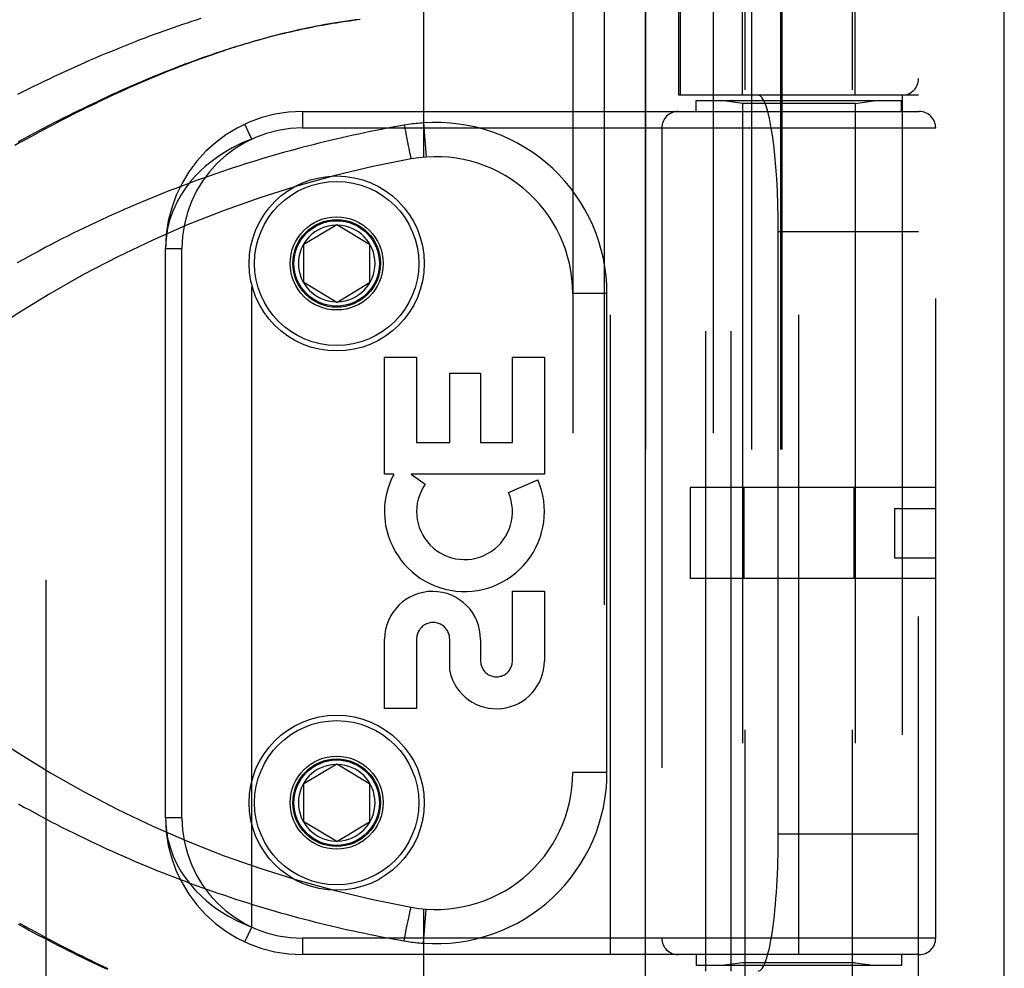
# Model space of a CAD drawing. Header units: inches. Extents: x 0 to 212, y 0 to 138.
# Tile 89 of 256: x 93.34 to 95.13, y 42.4 to 44.13. Entities that reach past the tile are written whole.
import ezdxf

# ---------------------------------------------------------------- set-up
doc = ezdxf.new("R2010")
doc.units = ezdxf.units.IN
doc.header["$LTSCALE"] = 11.6875
doc.header["$MEASUREMENT"] = 0
doc.linetypes.add('HIDDEN', pattern=[0.2, 0.1, -0.1])
doc.layers.get('0').update_dxf_attribs({"linetype": 'CONTINUOUS'})
doc.layers.add('DEFAULT_2', color=8, linetype='HIDDEN')
doc.layers.add('RIGHTHAND_DOOR_ASSEMBLY', color=7, linetype='CONTINUOUS')

msp = doc.modelspace()

# ---------------------------------------------------------------- linework, layer by layer
at = {"color": 3, "linetype": 'Continuous'}
msp.add_line((95.1337, 38.4248), (95.1337, 101.3468), dxfattribs=at)
at = {"layer": 'DEFAULT_2', "color": 8, "linetype": 'HIDDEN'}
msp.add_line((93.3837, 96.8728), (93.3837, 39.7688), dxfattribs=at)
at = {"layer": 'RIGHTHAND_DOOR_ASSEMBLY', "color": 8, "linetype": 'HIDDEN'}
for p, q in [((94.4029, 97.9958), (94.4029, 38.6458)), ((94.6604, 41.6678), (94.6604, 44.8502)), ((94.8564, 41.6678), (94.8564, 44.8502)), ((94.0734, 44.5471), (94.0734, 43.8823)), ((94.3457, 44.5471), (94.3457, 41.8446)), ((94.6022, 44.5471), (94.6022, 41.8446)), ((94.6554, 43.9958), (94.6554, 44.5418)), ((94.8614, 43.9958), (94.8614, 44.5418)), ((94.4786, 44.5171), (94.4786, 41.8746)), ((94.5397, 43.9958), (94.5397, 44.5171)), ((94.542, 44.5171), (94.542, 43.9958)), ((94.6722, 44.5171), (94.6722, 41.8746)), ((94.7252, 44.5171), (94.7252, 41.8746)), ((94.7272, 44.5171), (94.7272, 41.8746)), ((94.9772, 41.8746), (94.9772, 44.5171)), ((94.9772, 43.9958), (94.5397, 43.9958)), ((94.5888, 42.3958), (94.5888, 43.9958)), ((94.6347, 42.3958), (94.6347, 43.9958)), ((94.9472, 43.9958), (94.9472, 42.3958)), ((94.5709, 43.9858), (94.9459, 43.9858)), ((94.5709, 43.9658), (94.5709, 43.9858)), ((94.6554, 43.9805), (94.6179, 43.9858)), ((94.8614, 43.9805), (94.6554, 43.9805)), ((94.6554, 43.9805), (94.6554, 42.4111)), ((94.8614, 43.9805), (94.8989, 43.9858)), ((94.8614, 43.9805), (94.8614, 42.4111)), ((94.9459, 43.9658), (94.9459, 43.9858)), ((93.8522, 43.9658), (94.9784, 43.9658)), ((93.8522, 43.9658), (93.8522, 43.9358)), ((94.4147, 42.4258), (94.4147, 43.9658)), ((94.7584, 42.4258), (94.7584, 43.9658)), ((94.0381, 43.9407), (94.0402, 43.9295)), ((94.0734, 43.945), (94.0779, 43.8827)), ((93.8522, 43.9358), (95.0084, 43.9358)), ((94.0402, 43.9295), (94.0422, 43.9187)), ((94.0422, 43.9187), (94.044, 43.9096)), ((94.5084, 43.9358), (94.5084, 42.4558)), ((95.0084, 42.4558), (95.0084, 43.9358)), ((93.7597, 42.4762), (93.7597, 43.9154)), ((94.044, 43.9096), (94.0453, 43.9031)), ((94.0453, 43.9031), (94.0463, 43.898)), ((94.0463, 43.898), (94.0471, 43.8941)), ((94.0471, 43.8941), (94.0477, 43.8913)), ((94.0477, 43.8913), (94.0483, 43.8887)), ((94.0483, 43.8887), (94.0487, 43.887)), ((94.0487, 43.887), (94.049, 43.8855)), ((94.049, 43.8855), (94.0493, 43.8845)), ((94.0493, 43.8845), (94.0495, 43.8836)), ((94.0495, 43.8836), (94.0497, 43.8828)), ((94.0497, 43.8828), (94.0498, 43.8821)), ((93.8547, 43.7233), (93.9147, 43.7594)), ((93.9147, 43.7594), (93.9747, 43.7233)), ((94.9772, 43.7458), (94.721, 43.7458)), ((94.721, 42.6458), (94.721, 43.7458)), ((93.8547, 43.6533), (93.8547, 43.7233)), ((93.9747, 43.7233), (93.9747, 43.6533)), ((93.6022, 43.7158), (93.6322, 43.7158)), ((93.6022, 42.6758), (93.6022, 43.7158)), ((93.6322, 42.6758), (93.6322, 43.7158)), ((93.9147, 43.6172), (93.8547, 43.6533)), ((93.9147, 43.6172), (93.9747, 43.6533)), ((94.4082, 43.6333), (94.3457, 43.6333)), ((94.4082, 42.7583), (94.4082, 43.6333)), ((94.0022, 43.5168), (94.0606, 43.5168)), ((94.0022, 43.3031), (94.0022, 43.5168)), ((94.0606, 43.5168), (94.0606, 43.3615)), ((94.2356, 43.5168), (94.294, 43.5168)), ((94.2356, 43.3615), (94.2356, 43.5168)), ((94.294, 43.5168), (94.294, 43.3031)), ((94.121, 43.4878), (94.1772, 43.4878)), ((94.121, 43.3615), (94.121, 43.4878)), ((94.1772, 43.4878), (94.1772, 43.3615)), ((94.0606, 43.3615), (94.121, 43.3615)), ((94.1772, 43.3615), (94.2356, 43.3615)), ((94.0191, 43.3031), (94.0022, 43.3031)), ((94.294, 43.3031), (94.051, 43.3031)), ((94.051, 43.3031), (94.0765, 43.2853)), ((94.2284, 43.2697), (94.282, 43.2929)), ((95.0084, 43.2788), (94.5604, 43.2788)), ((94.5604, 43.2788), (94.5604, 43.1128)), ((94.6578, 43.2788), (94.6578, 43.1128)), ((94.859, 43.2788), (94.859, 43.1128)), ((94.9334, 43.2408), (95.0084, 43.2408)), ((94.9334, 43.2408), (94.9334, 43.1508)), ((94.9334, 43.1508), (95.0084, 43.1508)), ((95.0084, 43.1128), (94.5604, 43.1128)), ((94.2356, 43.0895), (94.294, 43.0895)), ((94.2356, 42.9623), (94.2356, 43.0895)), ((94.294, 43.0895), (94.294, 42.9623)), ((94.0022, 42.8751), (94.0022, 43.0022)), ((94.0606, 43.0022), (94.0606, 42.8751)), ((94.121, 42.9434), (94.121, 43.0022)), ((94.1774, 43.0015), (94.1773, 42.9624)), ((94.0606, 42.8751), (94.0022, 42.8751)), ((93.8547, 42.7383), (93.9147, 42.7744)), ((93.9147, 42.7744), (93.9747, 42.7383)), ((94.4082, 42.7583), (94.3457, 42.7583)), ((93.8547, 42.6683), (93.8547, 42.7383)), ((93.9747, 42.7383), (93.9747, 42.6683)), ((93.6322, 42.6758), (93.6022, 42.6758)), ((93.9147, 42.6322), (93.8547, 42.6683)), ((93.9147, 42.6322), (93.9747, 42.6683)), ((94.9772, 42.6458), (94.721, 42.6458)), ((94.047, 42.4968), (94.0476, 42.4996)), ((94.0476, 42.4996), (94.0482, 42.5022)), ((94.0482, 42.5022), (94.0485, 42.504)), ((94.0485, 42.504), (94.0489, 42.5056)), ((94.0489, 42.5056), (94.0491, 42.5066)), ((94.0491, 42.5066), (94.0494, 42.5075)), ((94.0494, 42.5075), (94.0496, 42.5084)), ((94.0734, 42.5093), (94.0734, 41.8446)), ((94.0734, 42.4466), (94.0779, 42.5089)), ((94.0436, 42.4801), (94.0451, 42.4876)), ((94.0451, 42.4876), (94.0462, 42.4928)), ((94.0462, 42.4928), (94.047, 42.4968)), ((93.7471, 42.449), (93.7597, 42.4762)), ((94.04, 42.461), (94.0418, 42.4708)), ((94.0418, 42.4708), (94.0436, 42.4801)), ((95.0084, 42.4558), (93.8522, 42.4558)), ((93.8522, 42.4558), (93.8522, 42.4258)), ((94.0381, 42.4509), (94.04, 42.461)), ((94.9784, 42.4258), (93.8522, 42.4258)), ((94.5709, 42.4258), (94.5709, 42.4058)), ((94.6554, 42.4111), (94.6179, 42.4058)), ((94.8614, 42.4111), (94.6554, 42.4111)), ((94.8614, 42.4111), (94.8989, 42.4058)), ((94.9459, 42.4258), (94.9459, 42.4058)), ((94.9459, 42.4058), (94.5709, 42.4058))]:
    msp.add_line(p, q, dxfattribs=at)
at = {"layer": 'RIGHTHAND_DOOR_ASSEMBLY', "color": 3, "linetype": 'Continuous'}
msp.add_line((94.4779, 97.9958), (94.4779, 38.6458), dxfattribs=at)
at = {"layer": 'RIGHTHAND_DOOR_ASSEMBLY', "color": 8, "linetype": 'HIDDEN'}
for points in [[(93.3328, 43.9977), (93.3424, 44.0025), (93.3519, 44.0072), (93.3615, 44.0119), (93.3711, 44.0166), (93.3806, 44.0212), (93.3901, 44.0257), (93.3996, 44.0302), (93.4091, 44.0346), (93.4185, 44.039), (93.4279, 44.0433), (93.4373, 44.0475), (93.4467, 44.0517), (93.456, 44.0558), (93.4653, 44.0599), (93.4745, 44.0639), (93.4837, 44.0678), (93.4929, 44.0717), (93.5021, 44.0755), (93.5112, 44.0793), (93.5202, 44.083), (93.5292, 44.0866), (93.5382, 44.0901), (93.5471, 44.0936), (93.556, 44.0971), (93.5648, 44.1004), (93.5736, 44.1038), (93.5823, 44.107), (93.591, 44.1102), (93.5997, 44.1133), (93.6083, 44.1164), (93.6168, 44.1193), (93.6253, 44.1223), (93.6337, 44.1251), (93.6421, 44.128), (93.6505, 44.1307), (93.6588, 44.1334), (93.667, 44.136)], [(93.9573, 44.1339), (93.9493, 44.133), (93.9412, 44.1319), (93.9332, 44.1308), (93.9252, 44.1297), (93.9172, 44.1285), (93.9092, 44.1272), (93.9013, 44.1259), (93.8934, 44.1245), (93.8856, 44.1231), (93.8779, 44.1216), (93.8703, 44.1201), (93.8627, 44.1186), (93.8552, 44.117), (93.8478, 44.1154), (93.8405, 44.1138), (93.8333, 44.1121), (93.826, 44.1104), (93.8189, 44.1087), (93.8117, 44.1069), (93.8046, 44.1051), (93.7975, 44.1032), (93.7904, 44.1014), (93.7833, 44.0994), (93.7763, 44.0975), (93.7692, 44.0955), (93.7622, 44.0935), (93.7553, 44.0914), (93.7483, 44.0893), (93.7413, 44.0872), (93.7344, 44.0851), (93.7274, 44.0829), (93.7205, 44.0806), (93.7136, 44.0784), (93.7067, 44.0761), (93.6997, 44.0738), (93.6928, 44.0714), (93.6859, 44.069), (93.6789, 44.0665), (93.6719, 44.064), (93.665, 44.0615), (93.658, 44.059), (93.6509, 44.0564), (93.6439, 44.0537), (93.6369, 44.051), (93.6298, 44.0483), (93.6227, 44.0455), (93.6156, 44.0427), (93.6084, 44.0399), (93.6013, 44.037), (93.594, 44.034), (93.5868, 44.031), (93.5795, 44.028), (93.5722, 44.0249), (93.5649, 44.0218), (93.5575, 44.0186), (93.5501, 44.0154), (93.5427, 44.0121), (93.5352, 44.0088), (93.5277, 44.0054), (93.5201, 44.0019), (93.5125, 43.9984), (93.5048, 43.9949), (93.4971, 43.9913), (93.4893, 43.9876), (93.4815, 43.9839), (93.4736, 43.9801), (93.4656, 43.9762), (93.4576, 43.9723), (93.4496, 43.9683), (93.4414, 43.9643), (93.4332, 43.9602), (93.4249, 43.9559), (93.4165, 43.9516), (93.408, 43.9473), (93.3994, 43.9428), (93.3907, 43.9382), (93.3819, 43.9336), (93.373, 43.9289), (93.364, 43.924), (93.3549, 43.9191), (93.3457, 43.914), (93.3363, 43.9089), (93.3268, 43.9036)], [(93.3335, 43.9109), (93.3427, 43.9159), (93.3519, 43.9209), (93.3611, 43.9258), (93.3703, 43.9306), (93.3795, 43.9354), (93.3886, 43.9402), (93.3978, 43.9449), (93.4069, 43.9496), (93.416, 43.9542), (93.4251, 43.9588), (93.4341, 43.9633), (93.4432, 43.9677), (93.4522, 43.9721), (93.4612, 43.9764), (93.4701, 43.9807), (93.479, 43.9849), (93.4879, 43.9891), (93.4967, 43.9932), (93.5055, 43.9972), (93.5143, 44.0012), (93.523, 44.0051), (93.5316, 44.0089), (93.5403, 44.0127), (93.5489, 44.0164), (93.5574, 44.0201), (93.5659, 44.0237), (93.5743, 44.0272), (93.5827, 44.0307), (93.5911, 44.0341), (93.5994, 44.0375), (93.6076, 44.0407), (93.6158, 44.044), (93.624, 44.0471), (93.632, 44.0502), (93.6401, 44.0532), (93.6481, 44.0562), (93.656, 44.0591), (93.6639, 44.062), (93.6717, 44.0648), (93.6795, 44.0675), (93.6872, 44.0701), (93.6948, 44.0728), (93.7024, 44.0753), (93.71, 44.0778), (93.7175, 44.0802), (93.7249, 44.0826), (93.7323, 44.0849), (93.7397, 44.0872), (93.747, 44.0894), (93.7542, 44.0915), (93.7614, 44.0936), (93.7685, 44.0956), (93.7756, 44.0976), (93.7826, 44.0995), (93.7896, 44.1014), (93.7966, 44.1033), (93.8035, 44.105), (93.8103, 44.1068), (93.8171, 44.1084), (93.8238, 44.1101), (93.8306, 44.1116), (93.8372, 44.1132), (93.8438, 44.1146), (93.8504, 44.1161), (93.8569, 44.1175), (93.8634, 44.1188), (93.8699, 44.1201), (93.8763, 44.1214), (93.8827, 44.1226), (93.889, 44.1237), (93.8953, 44.1249), (93.9016, 44.126), (93.9079, 44.127), (93.9141, 44.128), (93.9202, 44.129), (93.9264, 44.1299)], [(93.9264, 44.1299), (93.9325, 44.1308), (93.9386, 44.1316), (93.9446, 44.1324), (93.9507, 44.1332)], [(94.0381, 43.9407), (94.0277, 43.9389), (94.0173, 43.937), (94.0069, 43.9351), (93.9966, 43.9331), (93.9862, 43.931), (93.9758, 43.929), (93.9654, 43.9268), (93.9551, 43.9246), (93.9447, 43.9224), (93.9343, 43.9201), (93.9239, 43.9177), (93.9135, 43.9153), (93.9031, 43.9129), (93.8927, 43.9104), (93.8822, 43.9078), (93.8718, 43.9052), (93.8614, 43.9025), (93.851, 43.8998), (93.8405, 43.897), (93.8301, 43.8942), (93.8196, 43.8913), (93.8092, 43.8883), (93.7987, 43.8853), (93.7883, 43.8823), (93.7778, 43.8791), (93.7674, 43.876), (93.7569, 43.8727), (93.7464, 43.8694), (93.736, 43.8661), (93.7255, 43.8627), (93.715, 43.8592), (93.7045, 43.8557), (93.6941, 43.8521), (93.6836, 43.8485), (93.6731, 43.8448), (93.6626, 43.841), (93.6522, 43.8372), (93.6417, 43.8333), (93.6312, 43.8294), (93.6208, 43.8254), (93.6103, 43.8214), (93.5999, 43.8172), (93.5894, 43.8131), (93.579, 43.8088), (93.5685, 43.8046), (93.5581, 43.8002), (93.5477, 43.7958), (93.5373, 43.7913), (93.5268, 43.7868), (93.5164, 43.7822), (93.506, 43.7776), (93.4957, 43.7728), (93.4853, 43.7681), (93.4749, 43.7632), (93.4646, 43.7584), (93.4542, 43.7534), (93.4439, 43.7484), (93.4336, 43.7433), (93.4233, 43.7382), (93.413, 43.733), (93.4028, 43.7277), (93.3925, 43.7224), (93.3823, 43.7171), (93.3721, 43.7116), (93.3619, 43.7061), (93.3517, 43.7006), (93.3416, 43.695), (93.3314, 43.6893)], [(93.7475, 43.9417), (93.7471, 43.9424), (93.7471, 43.9426)], [(93.7597, 43.9154), (93.7534, 43.929), (93.7475, 43.9417)], [(94.0734, 43.945), (94.0699, 43.9447), (94.0664, 43.9445), (94.0631, 43.9441), (94.0598, 43.9438), (94.0563, 43.9434), (94.0528, 43.943), (94.0492, 43.9425), (94.0455, 43.9419), (94.0418, 43.9414), (94.0381, 43.9407)], [(93.7597, 43.9154), (93.7512, 43.9121), (93.7424, 43.9083), (93.7334, 43.9041), (93.724, 43.8993), (93.7145, 43.894), (93.7049, 43.888), (93.6951, 43.8814), (93.6853, 43.8741), (93.6755, 43.8661), (93.6658, 43.8573), (93.6563, 43.8476), (93.6472, 43.8371), (93.6384, 43.8256), (93.6302, 43.8131), (93.6227, 43.7996), (93.616, 43.785), (93.6103, 43.7693), (93.606, 43.7524), (93.6032, 43.7346), (93.6022, 43.7158)], [(94.0498, 43.8821), (94.0499, 43.8818), (94.05, 43.8815), (94.0501, 43.8812), (94.0502, 43.8809), (94.0503, 43.8807), (94.0503, 43.8804), (94.0504, 43.8802), (94.0504, 43.88), (94.0505, 43.8799), (94.0506, 43.8797), (94.0506, 43.8796), (94.0507, 43.8795), (94.0507, 43.8794), (94.0507, 43.8793), (94.0508, 43.8793), (94.0508, 43.8793), (94.0508, 43.8792)], [(93.3338, 42.701), (93.3437, 42.6954), (93.3536, 42.69), (93.3636, 42.6845), (93.3736, 42.6792), (93.3836, 42.6738), (93.3936, 42.6686), (93.4037, 42.6634), (93.4137, 42.6583), (93.4238, 42.6532), (93.4339, 42.6482), (93.444, 42.6432), (93.4541, 42.6383), (93.4642, 42.6334), (93.4744, 42.6286), (93.4845, 42.6239), (93.4947, 42.6192), (93.5048, 42.6146), (93.515, 42.61), (93.5252, 42.6055), (93.5354, 42.6011), (93.5456, 42.5967), (93.5558, 42.5924), (93.566, 42.5881), (93.5763, 42.5839), (93.5865, 42.5797), (93.5968, 42.5756), (93.607, 42.5715), (93.6173, 42.5676), (93.6275, 42.5636), (93.6378, 42.5597), (93.648, 42.5559), (93.6583, 42.5522), (93.6686, 42.5484), (93.6788, 42.5448), (93.6891, 42.5412), (93.6994, 42.5377), (93.7097, 42.5342), (93.72, 42.5307), (93.7302, 42.5274), (93.7405, 42.5241), (93.7508, 42.5208), (93.761, 42.5176), (93.7713, 42.5144), (93.7816, 42.5113), (93.7918, 42.5083), (93.8021, 42.5053), (93.8124, 42.5024), (93.8226, 42.4995), (93.8329, 42.4967), (93.8431, 42.4939), (93.8534, 42.4912), (93.8636, 42.4885), (93.8739, 42.4859), (93.8841, 42.4833), (93.8944, 42.4808), (93.9046, 42.4784), (93.9148, 42.476), (93.925, 42.4736), (93.9353, 42.4713), (93.9455, 42.469), (93.9557, 42.4668), (93.9659, 42.4647), (93.9761, 42.4626), (93.9864, 42.4605), (93.9967, 42.4585), (94.007, 42.4565), (94.0174, 42.4546), (94.0277, 42.4527), (94.0381, 42.4509)], [(93.6022, 42.6758), (93.6032, 42.6567), (93.606, 42.6387), (93.6105, 42.6218), (93.6162, 42.6059), (93.6231, 42.5911), (93.6309, 42.5773), (93.6394, 42.5647), (93.6483, 42.5531), (93.6577, 42.5426), (93.6672, 42.533), (93.677, 42.5242), (93.6868, 42.5163), (93.6965, 42.5091), (93.7062, 42.5027), (93.7158, 42.4969), (93.7251, 42.4917), (93.7342, 42.4871), (93.743, 42.483), (93.7515, 42.4794), (93.7597, 42.4762)], [(94.0496, 42.5084), (94.0498, 42.5091), (94.0498, 42.5095), (94.0499, 42.5098), (94.05, 42.5101), (94.0501, 42.5104), (94.0502, 42.5107), (94.0503, 42.5109), (94.0503, 42.5112), (94.0504, 42.5114), (94.0504, 42.5116), (94.0505, 42.5117), (94.0506, 42.5119), (94.0506, 42.512), (94.0507, 42.5121), (94.0507, 42.5122), (94.0507, 42.5123), (94.0508, 42.5123), (94.0508, 42.5124), (94.0508, 42.5124)], [(93.4967, 42.3984), (93.4879, 42.4025), (93.479, 42.4067), (93.4701, 42.4109), (93.4612, 42.4152), (93.4522, 42.4195), (93.4432, 42.4239), (93.4341, 42.4283), (93.4251, 42.4328), (93.416, 42.4374), (93.4069, 42.442), (93.3978, 42.4467), (93.3886, 42.4514), (93.3795, 42.4562), (93.3703, 42.461), (93.3611, 42.4658), (93.3519, 42.4707), (93.3427, 42.4757), (93.3335, 42.4807)], [(93.3357, 42.483), (93.3451, 42.4779), (93.3544, 42.4728), (93.3635, 42.4679), (93.3725, 42.463), (93.3814, 42.4583), (93.3902, 42.4536), (93.3989, 42.4491), (93.4075, 42.4446), (93.416, 42.4402), (93.4245, 42.4359), (93.4328, 42.4317), (93.441, 42.4275), (93.4492, 42.4235), (93.4573, 42.4195), (93.4653, 42.4156), (93.4732, 42.4117), (93.4811, 42.4079), (93.489, 42.4042), (93.4968, 42.4005)], [(94.0381, 42.4509), (94.0416, 42.4503), (94.045, 42.4497), (94.0483, 42.4492), (94.0516, 42.4488), (94.0551, 42.4483), (94.0586, 42.4479), (94.0622, 42.4475), (94.0659, 42.4472), (94.0697, 42.4469), (94.0734, 42.4466)]]:
    msp.add_lwpolyline(points, dxfattribs=at)
for centre, radius in [((93.9147, 43.6883), 0.1599), ((93.9147, 43.6883), 0.1499), ((93.9147, 43.6883), 0.085), ((93.9147, 43.6883), 0.08), ((93.9147, 43.6883), 0.078), ((93.9147, 42.7033), 0.1599), ((93.9147, 42.7033), 0.1499), ((93.9147, 42.7033), 0.085), ((93.9147, 42.7033), 0.08), ((93.9147, 42.7033), 0.078)]:
    msp.add_circle(centre, radius, dxfattribs=at)
for centre, radius, start, end in [((94.9472, 44.0258), 0.03, 270, 360), ((93.8522, 43.7158), 0.25, 90, 180), ((94.5384, 43.9358), 0.03, 90, 180), ((94.9784, 43.9358), 0.03, 0, 90), ((94.0957, 43.6333), 0.3125, 0, 94.0875), ((93.8522, 43.7158), 0.22, 90, 180), ((94.0957, 43.6333), 0.25, 0, 100.3342), ((94.4096, 41.9117), 2, 100.3342, 132.7959), ((93.9147, 43.6883), 0.07, 91.4692, 268.5308), ((93.9147, 43.6883), 0.07, 271.4692, 88.5308), ((94.145, 43.2351), 0.1431, 153.8028, 198.5861), ((94.1481, 43.2349), 0.1459, 198.1268, 23.4014), ((94.1481, 43.2349), 0.1459, 152.1494, 154.2621), ((94.1481, 43.2349), 0.0875, 144.8915, 23.4014), ((94.0898, 43.0016), 0.0876, 359.9462, 179.5965), ((94.0908, 43.0022), 0.0302, 359.9714, 180.0286), ((94.4096, 44.4799), 2, 227.2041, 259.6658), ((94.2065, 42.9624), 0.0875, 192.5167, 359.9756), ((94.2065, 42.9623), 0.0291, 179.9462, 360), ((93.9147, 42.7033), 0.07, 91.4692, 268.5308), ((93.9147, 42.7033), 0.07, 271.4692, 88.5308), ((94.0957, 42.7583), 0.25, 259.6658, 360), ((94.0957, 42.7583), 0.3125, 265.9125, 360), ((93.8522, 42.6758), 0.25, 180, 270), ((93.8522, 42.6758), 0.22, 180, 270), ((94.5384, 42.4558), 0.03, 180, 270), ((94.9784, 42.4558), 0.03, 270, 360)]:
    msp.add_arc(centre, radius, start, end, dxfattribs=at)
for centre, start_param, end_param in [((94.6843, 43.7458), -1.570796, 0), ((94.6843, 42.6458), -3.141593, -1.570796)]:
    msp.add_ellipse(centre, major_axis=(0, 0.25), ratio=0.146965, start_param=start_param, end_param=end_param, dxfattribs=at)

doc.saveas('drawing.dxf')
